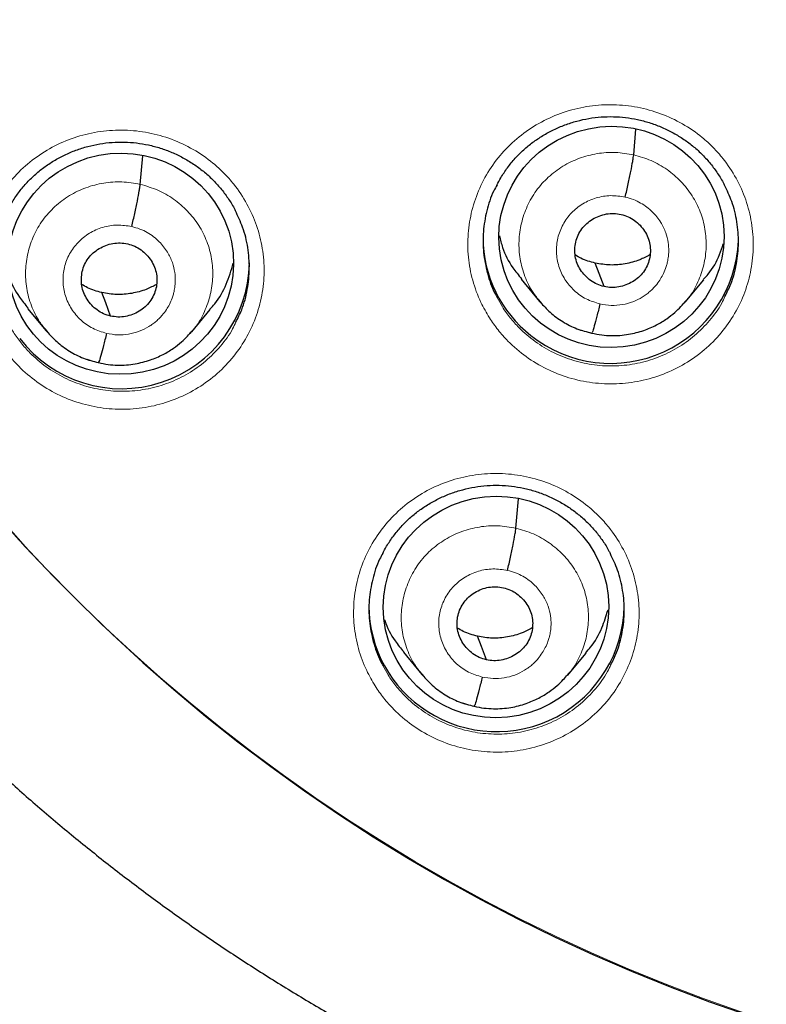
# Model space of a CAD drawing. Header units: millimetres. Extents: x 8 to 2385, y 12 to 2606.
# Tile 112 of 156: x 1042 to 1052, y 1840 to 1854. Entities that reach past the tile are written whole.
import ezdxf

# ---------------------------------------------------------------- set-up
doc = ezdxf.new("R2010")
doc.units = ezdxf.units.MM

msp = doc.modelspace()

# ---------------------------------------------------------------- linework, layer by layer
at = {"color": 7, "linetype": 'Continuous', "lineweight": 30}
for p, q in [((1050.451, 1851.782), (1050.481, 1852.125)), ((1043.881, 1851.389), (1043.915, 1851.77)), ((1048.952, 1850.127), (1049.199, 1849.828)), ((1051.137, 1849.819), (1051.383, 1850.115)), ((1049.191, 1849.838), (1049.207, 1849.821)), ((1049.209, 1849.824), (1049.203, 1849.832)), ((1051.133, 1849.822), (1051.111, 1849.797)), ((1042.382, 1849.736), (1042.629, 1849.437)), ((1044.567, 1849.424), (1044.813, 1849.72)), ((1042.622, 1849.446), (1042.638, 1849.43)), ((1042.64, 1849.432), (1042.634, 1849.44)), ((1044.563, 1849.427), (1044.541, 1849.403)), ((1048.883, 1846.808), (1048.918, 1847.199)), ((1047.384, 1845.158), (1047.631, 1844.859)), ((1049.57, 1844.848), (1049.817, 1845.145)), ((1047.623, 1844.868), (1047.639, 1844.852)), ((1047.642, 1844.854), (1047.635, 1844.862)), ((1049.566, 1844.852), (1049.544, 1844.827))]:
    msp.add_line(p, q, dxfattribs=at)
at = {"color": 252, "linetype": 'Continuous', "lineweight": 0}
for p, q in [((1049.231, 1849.797), (1049.209, 1849.824)), ((1042.661, 1849.405), (1042.64, 1849.432)), ((1049.889, 1849.404), (1049.743, 1849.452)), ((1043.319, 1849.011), (1043.174, 1849.059)), ((1047.663, 1844.827), (1047.642, 1844.854)), ((1048.322, 1844.433), (1048.175, 1844.482))]:
    msp.add_line(p, q, dxfattribs=at)
at = {"color": 7, "linetype": 'Continuous', "lineweight": 30, "flags": 128}
for points in [[(1050.056, 1850.027), (1049.991, 1850.202), (1049.939, 1850.34)], [(1043.487, 1849.634), (1043.421, 1849.81), (1043.369, 1849.948)], [(1048.489, 1845.056), (1048.423, 1845.232), (1048.372, 1845.37)]]:
    msp.add_lwpolyline(points, dxfattribs=at)
at = {"color": 7, "linetype": 'Continuous', "lineweight": 30}
for centre, radius, start, end in [((1059.33, 1862.229), 23.103, 180.848, 359.152), ((1050.103, 1850.682), 1.658, 180.1373, 231.9822), ((1050.144, 1850.706), 1.702, 231.4065, 357.7335), ((1043.631, 1850.371), 1.704, 217.3396, 359.0257), ((1048.587, 1845.777), 1.661, 180.1749, 237.7206), ((1048.626, 1845.798), 1.7, 236.9952, 359.1183)]:
    msp.add_arc(centre, radius, start, end, dxfattribs=at)
at = {"color": 252, "linetype": 'Continuous', "lineweight": 0}
msp.add_arc((1059.329, 1862.269), 23.129, 185.2412, 354.9605, dxfattribs=at)
at = {"color": 7, "linetype": 'Continuous', "lineweight": 30}
for centre, major_axis, ratio in [((1050.155, 1850.689), (1.492, 0.158), 0.982063), ((1043.621, 1850.332), (1.496, 0.141), 0.98023), ((1048.617, 1845.759), (1.493, 0.155), 0.982819)]:
    msp.add_ellipse(centre, major_axis=major_axis, ratio=ratio, dxfattribs=at)
for points, knots in [([(1034.22, 1857.761), (1034.248, 1857.598), (1034.312, 1857.23), (1034.429, 1856.66), (1034.569, 1856.052), (1034.725, 1855.448), (1034.896, 1854.847), (1035.082, 1854.251), (1035.283, 1853.66), (1035.5, 1853.073), (1035.731, 1852.492), (1035.976, 1851.917), (1036.236, 1851.349), (1036.511, 1850.786), (1036.8, 1850.231), (1037.102, 1849.683), (1037.419, 1849.142), (1037.749, 1848.61), (1038.093, 1848.085), (1038.449, 1847.57), (1038.819, 1847.063), (1039.202, 1846.565), (1039.597, 1846.077), (1040.004, 1845.599), (1040.423, 1845.13), (1040.854, 1844.673), (1041.297, 1844.225), (1041.75, 1843.789), (1042.215, 1843.364), (1042.69, 1842.951), (1043.176, 1842.549), (1043.672, 1842.16), (1044.177, 1841.782), (1044.692, 1841.417), (1045.216, 1841.065), (1045.749, 1840.726), (1046.29, 1840.4), (1046.839, 1840.087), (1047.396, 1839.788), (1047.961, 1839.503), (1048.532, 1839.231), (1049.111, 1838.974), (1049.685, 1838.734), (1050.07, 1838.587), (1050.257, 1838.516)], [0, 0, 0, 0, 0.019059, 0.043002, 0.066946, 0.09089, 0.114834, 0.138778, 0.162723, 0.186668, 0.210614, 0.23456, 0.258507, 0.282454, 0.306402, 0.330351, 0.3543, 0.37825, 0.4022, 0.426151, 0.450103, 0.474056, 0.498009, 0.521963, 0.545918, 0.569873, 0.593829, 0.617786, 0.641744, 0.665702, 0.689661, 0.713621, 0.737582, 0.761543, 0.785505, 0.809467, 0.833431, 0.857394, 0.881359, 0.905324, 0.92929, 0.953256, 0.977222, 1, 1, 1, 1]), ([(1048.63, 1851.379), (1048.646, 1851.412), (1048.688, 1851.492), (1048.769, 1851.612), (1048.871, 1851.737), (1048.984, 1851.85), (1049.107, 1851.951), (1049.241, 1852.041), (1049.384, 1852.119), (1049.535, 1852.183), (1049.692, 1852.234), (1049.854, 1852.269), (1050.017, 1852.289), (1050.18, 1852.293), (1050.342, 1852.281), (1050.502, 1852.255), (1050.66, 1852.213), (1050.813, 1852.157), (1050.962, 1852.086), (1051.103, 1852.002), (1051.234, 1851.906), (1051.355, 1851.798), (1051.464, 1851.68), (1051.559, 1851.551), (1051.625, 1851.449), (1051.655, 1851.387), (1051.661, 1851.374)], [0, 0, 0, 0, 0.029663, 0.073928, 0.117702, 0.160811, 0.203546, 0.246716, 0.290392, 0.334414, 0.378592, 0.422676, 0.466477, 0.509884, 0.552778, 0.595789, 0.639195, 0.682909, 0.726811, 0.770741, 0.814529, 0.858072, 0.901243, 0.9443, 0.987791, 1, 1, 1, 1]), ([(1042.118, 1851.044), (1042.135, 1851.077), (1042.176, 1851.157), (1042.258, 1851.277), (1042.359, 1851.402), (1042.473, 1851.515), (1042.596, 1851.616), (1042.73, 1851.705), (1042.873, 1851.782), (1043.024, 1851.846), (1043.181, 1851.896), (1043.343, 1851.931), (1043.506, 1851.951), (1043.669, 1851.955), (1043.831, 1851.943), (1043.991, 1851.916), (1044.149, 1851.874), (1044.303, 1851.817), (1044.451, 1851.746), (1044.592, 1851.662), (1044.723, 1851.565), (1044.844, 1851.456), (1044.953, 1851.338), (1045.048, 1851.209), (1045.114, 1851.107), (1045.143, 1851.046), (1045.149, 1851.033)], [0, 0, 0, 0, 0.029865, 0.074145, 0.117937, 0.161067, 0.203821, 0.247012, 0.290707, 0.334748, 0.378943, 0.423044, 0.466863, 0.510288, 0.553196, 0.596215, 0.639626, 0.683342, 0.727243, 0.771168, 0.81495, 0.858485, 0.901647, 0.944688, 0.988163, 1, 1, 1, 1]), ([(1050.338, 1851.22), (1050.345, 1851.249), (1050.358, 1851.307), (1050.384, 1851.425), (1050.414, 1851.565), (1050.436, 1851.68), (1050.447, 1851.749), (1050.449, 1851.771), (1050.451, 1851.782)], [0, 0, 0, 0, 0.12602, 0.251112, 0.500425, 0.74952, 0.874345, 1, 1, 1, 1]), ([(1043.768, 1850.827), (1043.775, 1850.856), (1043.789, 1850.914), (1043.815, 1851.032), (1043.844, 1851.172), (1043.866, 1851.287), (1043.877, 1851.356), (1043.88, 1851.378), (1043.881, 1851.389)], [0, 0, 0, 0, 0.126205, 0.25135, 0.500509, 0.749412, 0.874238, 1, 1, 1, 1]), ([(1048.632, 1851.382), (1048.617, 1851.355), (1048.554, 1851.247), (1048.489, 1851.037), (1048.442, 1850.761), (1048.445, 1850.479), (1048.498, 1850.203), (1048.566, 1850.003), (1048.623, 1849.902), (1048.634, 1849.883)], [0, 0, 0, 0, 0.058913, 0.238764, 0.418567, 0.59837, 0.778134, 0.957898, 1, 1, 1, 1]), ([(1051.666, 1849.896), (1051.693, 1849.95), (1051.764, 1850.088), (1051.825, 1850.33), (1051.854, 1850.609), (1051.831, 1850.89), (1051.77, 1851.15), (1051.694, 1851.306), (1051.659, 1851.376)], [0, 0, 0, 0, 0.118486, 0.300694, 0.482902, 0.665077, 0.847251, 1, 1, 1, 1]), ([(1045.154, 1849.554), (1045.181, 1849.608), (1045.252, 1849.746), (1045.313, 1849.987), (1045.342, 1850.267), (1045.32, 1850.547), (1045.258, 1850.808), (1045.182, 1850.964), (1045.148, 1851.036)], [0, 0, 0, 0, 0.118255, 0.300263, 0.482271, 0.664237, 0.846202, 1, 1, 1, 1]), ([(1050.056, 1850.027), (1050.024, 1850.036), (1049.961, 1850.054), (1049.876, 1850.106), (1049.802, 1850.171), (1049.741, 1850.248), (1049.697, 1850.335), (1049.67, 1850.428), (1049.663, 1850.525), (1049.676, 1850.621), (1049.708, 1850.713), (1049.757, 1850.797), (1049.823, 1850.869), (1049.902, 1850.927), (1049.991, 1850.97), (1050.086, 1850.997), (1050.186, 1851.006), (1050.251, 1850.995), (1050.283, 1850.989)], [0, 0, 0, 0, 0.062616, 0.125096, 0.187755, 0.25049, 0.313056, 0.375345, 0.437603, 0.499996, 0.562391, 0.624651, 0.686943, 0.749509, 0.812244, 0.874903, 0.937383, 1, 1, 1, 1]), ([(1050.283, 1850.989), (1050.315, 1850.98), (1050.379, 1850.962), (1050.464, 1850.91), (1050.538, 1850.845), (1050.598, 1850.768), (1050.643, 1850.681), (1050.67, 1850.588), (1050.676, 1850.491), (1050.663, 1850.395), (1050.632, 1850.303), (1050.583, 1850.219), (1050.517, 1850.147), (1050.438, 1850.089), (1050.349, 1850.046), (1050.253, 1850.019), (1050.154, 1850.01), (1050.089, 1850.021), (1050.056, 1850.027)], [0, 0, 0, 0, 0.0626161, 0.125096, 0.1877554, 0.2504899, 0.3130555, 0.3753449, 0.4376024, 0.4999958, 0.5623905, 0.6246509, 0.6869428, 0.7495093, 0.8122438, 0.8749028, 0.9373829, 1, 1, 1, 1]), ([(1043.487, 1849.634), (1043.455, 1849.643), (1043.391, 1849.662), (1043.306, 1849.713), (1043.232, 1849.778), (1043.172, 1849.856), (1043.127, 1849.943), (1043.1, 1850.036), (1043.094, 1850.133), (1043.107, 1850.229), (1043.138, 1850.321), (1043.187, 1850.405), (1043.253, 1850.477), (1043.332, 1850.535), (1043.421, 1850.578), (1043.517, 1850.604), (1043.616, 1850.613), (1043.681, 1850.602), (1043.714, 1850.596)], [0, 0, 0, 0, 0.062616, 0.125096, 0.187757, 0.250492, 0.313056, 0.375344, 0.437599, 0.499992, 0.562387, 0.624649, 0.686941, 0.749507, 0.812242, 0.874901, 0.937382, 1, 1, 1, 1]), ([(1043.714, 1850.596), (1043.745, 1850.587), (1043.809, 1850.569), (1043.894, 1850.517), (1043.968, 1850.452), (1044.028, 1850.374), (1044.073, 1850.288), (1044.1, 1850.194), (1044.107, 1850.097), (1044.094, 1850.001), (1044.062, 1849.91), (1044.013, 1849.826), (1043.947, 1849.754), (1043.868, 1849.696), (1043.779, 1849.652), (1043.684, 1849.626), (1043.584, 1849.617), (1043.519, 1849.629), (1043.487, 1849.634)], [0, 0, 0, 0, 0.0626157, 0.1250963, 0.1877565, 0.2504914, 0.3130561, 0.3753436, 0.4375991, 0.4999916, 0.5623867, 0.6246482, 0.6869406, 0.7495072, 0.8122417, 0.8749012, 0.9373823, 1, 1, 1, 1]), ([(1048.663, 1850.703), (1048.676, 1850.651), (1048.712, 1850.501), (1048.812, 1850.305), (1048.917, 1850.18), (1048.957, 1850.132)], [0, 0, 0, 0, 0.249189, 0.713738, 1, 1, 1, 1]), ([(1051.378, 1850.12), (1051.4, 1850.144), (1051.491, 1850.242), (1051.583, 1850.406), (1051.628, 1850.549), (1051.643, 1850.597)], [0, 0, 0, 0, 0.178657, 0.72483, 1, 1, 1, 1]), ([(1044.808, 1849.725), (1044.831, 1849.749), (1044.922, 1849.847), (1045.034, 1850.054), (1045.092, 1850.244), (1045.12, 1850.338)], [0, 0, 0, 0, 0.141395, 0.573845, 1, 1, 1, 1]), ([(1049.939, 1850.34), (1049.874, 1850.357), (1049.779, 1850.382), (1049.697, 1850.433), (1049.672, 1850.449)], [0, 0, 0, 0, 0.690889, 1, 1, 1, 1]), ([(1050.668, 1850.45), (1050.623, 1850.427), (1050.519, 1850.372), (1050.339, 1850.326), (1050.137, 1850.306), (1050.005, 1850.329), (1049.939, 1850.34)], [0, 0, 0, 0, 0.202384, 0.468569, 0.733993, 1, 1, 1, 1]), ([(1014.173, 1850.112), (1014.198, 1850.023), (1014.297, 1849.662), (1014.486, 1849.032), (1014.741, 1848.224), (1015.012, 1847.42), (1015.298, 1846.621), (1015.598, 1845.828), (1015.914, 1845.04), (1016.244, 1844.258), (1016.589, 1843.482), (1016.948, 1842.713), (1017.322, 1841.95), (1017.709, 1841.194), (1018.111, 1840.445), (1018.527, 1839.703), (1018.956, 1838.969), (1019.4, 1838.243), (1019.856, 1837.525), (1020.326, 1836.815), (1020.809, 1836.114), (1021.306, 1835.422), (1021.815, 1834.738), (1022.336, 1834.064), (1022.871, 1833.4), (1023.417, 1832.745), (1023.976, 1832.1), (1024.547, 1831.466), (1025.129, 1830.841), (1025.723, 1830.228), (1026.328, 1829.625), (1026.945, 1829.033), (1027.572, 1828.453), (1028.211, 1827.883), (1028.86, 1827.326), (1029.519, 1826.78), (1030.188, 1826.246), (1030.867, 1825.724), (1031.555, 1825.215), (1032.254, 1824.718), (1032.961, 1824.234), (1033.677, 1823.762), (1034.402, 1823.304), (1035.135, 1822.858), (1035.877, 1822.426), (1036.626, 1822.008), (1037.383, 1821.603), (1038.148, 1821.211), (1038.92, 1820.834), (1039.698, 1820.47), (1040.484, 1820.121), (1041.276, 1819.786), (1042.074, 1819.465), (1042.877, 1819.158), (1043.687, 1818.866), (1044.501, 1818.589), (1045.256, 1818.346), (1045.74, 1818.202), (1045.95, 1818.14)], [0, 0, 0, 0, 0.005926, 0.024077, 0.042228, 0.060378, 0.078529, 0.09668, 0.114831, 0.132982, 0.151133, 0.169284, 0.187435, 0.205587, 0.223738, 0.241889, 0.260041, 0.278193, 0.296344, 0.314496, 0.332648, 0.3508, 0.368952, 0.387104, 0.405257, 0.423409, 0.441562, 0.459714, 0.477867, 0.49602, 0.514172, 0.532325, 0.550478, 0.568632, 0.586785, 0.604938, 0.623092, 0.641245, 0.659399, 0.677552, 0.695706, 0.71386, 0.732014, 0.750168, 0.768322, 0.786477, 0.804631, 0.822785, 0.84094, 0.859094, 0.877249, 0.895404, 0.913558, 0.931713, 0.949868, 0.968023, 0.986178, 1, 1, 1, 1]), ([(1042.126, 1850.194), (1042.129, 1850.182), (1042.158, 1850.073), (1042.244, 1849.915), (1042.348, 1849.789), (1042.388, 1849.741)], [0, 0, 0, 0, 0.072851, 0.646284, 1, 1, 1, 1]), ([(1043.369, 1849.948), (1043.304, 1849.965), (1043.209, 1849.99), (1043.127, 1850.041), (1043.102, 1850.057)], [0, 0, 0, 0, 0.690886, 1, 1, 1, 1]), ([(1044.098, 1850.057), (1044.053, 1850.033), (1043.949, 1849.978), (1043.769, 1849.932), (1043.568, 1849.913), (1043.436, 1849.936), (1043.369, 1849.948)], [0, 0, 0, 0, 0.2024284, 0.4685975, 0.7340085, 1, 1, 1, 1]), ([(1049.207, 1849.821), (1049.249, 1849.774), (1049.338, 1849.675), (1049.504, 1849.556), (1049.691, 1849.458), (1049.827, 1849.424), (1049.894, 1849.407)], [0, 0, 0, 0, 0.230645, 0.488075, 0.744298, 1, 1, 1, 1]), ([(1049.894, 1849.407), (1049.938, 1849.398), (1050.022, 1849.38), (1050.186, 1849.369), (1050.376, 1849.384), (1050.579, 1849.436), (1050.749, 1849.509), (1050.887, 1849.592), (1050.995, 1849.677), (1051.076, 1849.755), (1051.12, 1849.807), (1051.139, 1849.829)], [0, 0, 0, 0, 0.0958, 0.186832, 0.355246, 0.506159, 0.639562, 0.755474, 0.854044, 0.935482, 1, 1, 1, 1]), ([(1051.809, 1816.804), (1051.882, 1816.792), (1052.238, 1816.732), (1052.88, 1816.639), (1053.735, 1816.527), (1054.591, 1816.431), (1055.45, 1816.351), (1056.309, 1816.286), (1057.17, 1816.236), (1058.032, 1816.202), (1058.894, 1816.184), (1059.756, 1816.181), (1060.618, 1816.193), (1061.48, 1816.221), (1062.341, 1816.265), (1063.202, 1816.324), (1064.06, 1816.399), (1064.918, 1816.489), (1065.773, 1816.595), (1066.627, 1816.716), (1067.478, 1816.852), (1068.326, 1817.003), (1069.172, 1817.17), (1070.014, 1817.352), (1070.852, 1817.55), (1071.687, 1817.762), (1072.518, 1817.989), (1073.344, 1818.231), (1074.165, 1818.488), (1074.982, 1818.76), (1075.793, 1819.047), (1076.599, 1819.348), (1077.4, 1819.663), (1078.194, 1819.993), (1078.982, 1820.337), (1079.763, 1820.695), (1080.537, 1821.068), (1081.305, 1821.454), (1082.065, 1821.854), (1082.817, 1822.267), (1083.562, 1822.694), (1084.298, 1823.135), (1085.026, 1823.588), (1085.746, 1824.055), (1086.456, 1824.534), (1087.158, 1825.026), (1087.85, 1825.531), (1088.533, 1826.048), (1089.206, 1826.578), (1089.869, 1827.119), (1090.521, 1827.672), (1091.164, 1828.237), (1091.795, 1828.813), (1092.416, 1829.401), (1093.025, 1830), (1093.624, 1830.609), (1094.211, 1831.23), (1094.786, 1831.86), (1095.349, 1832.501), (1095.9, 1833.152), (1096.439, 1833.813), (1096.966, 1834.484), (1097.479, 1835.163), (1097.98, 1835.852), (1098.469, 1836.55), (1098.944, 1837.257), (1099.405, 1837.972), (1099.853, 1838.695), (1100.288, 1839.426), (1100.709, 1840.165), (1101.116, 1840.911), (1101.509, 1841.665), (1101.888, 1842.425), (1102.253, 1843.192), (1102.603, 1843.966), (1102.939, 1844.746), (1103.26, 1845.531), (1103.566, 1846.323), (1103.857, 1847.119), (1104.134, 1847.921), (1104.395, 1848.728), (1104.591, 1849.366), (1104.695, 1849.736), (1104.723, 1849.835)], [0, 0, 0, 0, 0.003229, 0.015789, 0.02835, 0.040911, 0.053472, 0.066033, 0.078594, 0.091155, 0.103716, 0.116277, 0.128838, 0.141399, 0.15396, 0.166521, 0.179082, 0.191643, 0.204204, 0.216765, 0.229326, 0.241887, 0.254448, 0.267009, 0.27957, 0.292131, 0.304692, 0.317252, 0.329813, 0.342374, 0.354935, 0.367495, 0.380056, 0.392617, 0.405177, 0.417738, 0.430298, 0.442859, 0.455419, 0.467979, 0.48054, 0.4931, 0.50566, 0.51822, 0.53078, 0.54334, 0.5559, 0.56846, 0.58102, 0.593579, 0.606139, 0.618699, 0.631258, 0.643818, 0.656377, 0.668936, 0.681496, 0.694055, 0.706614, 0.719173, 0.731732, 0.744291, 0.75685, 0.769409, 0.781968, 0.794526, 0.807085, 0.819643, 0.832202, 0.84476, 0.857319, 0.869877, 0.882435, 0.894993, 0.907552, 0.92011, 0.932668, 0.945226, 0.957784, 0.970341, 0.982899, 0.995457, 1, 1, 1, 1]), ([(1050.002, 1849.796), (1049.988, 1849.74), (1049.96, 1849.625), (1049.925, 1849.496), (1049.902, 1849.421), (1049.897, 1849.416), (1049.896, 1849.414)], [0, 0, 0, 0, 0.2901367, 0.582416, 0.8745814, 1, 1, 1, 1]), ([(1042.638, 1849.43), (1042.68, 1849.383), (1042.769, 1849.283), (1042.935, 1849.164), (1043.122, 1849.066), (1043.257, 1849.032), (1043.325, 1849.015)], [0, 0, 0, 0, 0.230647, 0.488062, 0.744288, 1, 1, 1, 1]), ([(1043.325, 1849.014), (1043.368, 1849.005), (1043.452, 1848.987), (1043.616, 1848.976), (1043.806, 1848.991), (1044.01, 1849.043), (1044.18, 1849.116), (1044.318, 1849.198), (1044.425, 1849.283), (1044.507, 1849.361), (1044.55, 1849.412), (1044.57, 1849.435)], [0, 0, 0, 0, 0.0958094, 0.1868491, 0.355271, 0.5061845, 0.6395846, 0.7554899, 0.8540543, 0.9354875, 1, 1, 1, 1]), ([(1043.432, 1849.404), (1043.418, 1849.347), (1043.391, 1849.233), (1043.356, 1849.104), (1043.333, 1849.029), (1043.328, 1849.024), (1043.326, 1849.022)], [0, 0, 0, 0, 0.289898, 0.582367, 0.874769, 1, 1, 1, 1]), ([(1047.109, 1846.47), (1047.126, 1846.503), (1047.168, 1846.584), (1047.25, 1846.704), (1047.352, 1846.829), (1047.465, 1846.942), (1047.588, 1847.043), (1047.722, 1847.132), (1047.865, 1847.209), (1048.016, 1847.274), (1048.174, 1847.324), (1048.335, 1847.359), (1048.498, 1847.379), (1048.661, 1847.383), (1048.823, 1847.371), (1048.983, 1847.344), (1049.141, 1847.303), (1049.295, 1847.246), (1049.443, 1847.176), (1049.584, 1847.091), (1049.715, 1846.995), (1049.836, 1846.887), (1049.945, 1846.769), (1050.04, 1846.641), (1050.106, 1846.538), (1050.135, 1846.477), (1050.142, 1846.463)], [0, 0, 0, 0, 0.0303804, 0.0746268, 0.1183821, 0.1614727, 0.204185, 0.2473297, 0.2909777, 0.3349696, 0.3791141, 0.4231616, 0.4669244, 0.5102909, 0.5531429, 0.5961088, 0.6394695, 0.6831396, 0.726997, 0.770882, 0.814626, 0.8581256, 0.9012537, 0.9442689, 0.9877209, 1, 1, 1, 1]), ([(1048.771, 1846.247), (1048.777, 1846.276), (1048.791, 1846.334), (1048.817, 1846.452), (1048.847, 1846.592), (1048.868, 1846.707), (1048.88, 1846.776), (1048.882, 1846.797), (1048.883, 1846.808)], [0, 0, 0, 0, 0.12624, 0.251405, 0.500566, 0.749428, 0.874234, 1, 1, 1, 1]), ([(1047.111, 1846.473), (1047.096, 1846.447), (1047.035, 1846.34), (1046.97, 1846.131), (1046.922, 1845.855), (1046.925, 1845.574), (1046.978, 1845.298), (1047.045, 1845.098), (1047.103, 1844.997), (1047.113, 1844.978)], [0, 0, 0, 0, 0.0574511, 0.2375571, 0.4175801, 0.5976027, 0.7775472, 0.9574912, 1, 1, 1, 1]), ([(1050.146, 1844.99), (1050.174, 1845.043), (1050.244, 1845.18), (1050.305, 1845.421), (1050.334, 1845.7), (1050.311, 1845.98), (1050.25, 1846.24), (1050.175, 1846.395), (1050.14, 1846.466)], [0, 0, 0, 0, 0.1170566, 0.2995506, 0.4820444, 0.6644744, 0.846904, 1, 1, 1, 1]), ([(1048.489, 1845.056), (1048.457, 1845.065), (1048.394, 1845.083), (1048.309, 1845.134), (1048.235, 1845.199), (1048.174, 1845.277), (1048.129, 1845.363), (1048.103, 1845.457), (1048.096, 1845.553), (1048.109, 1845.649), (1048.14, 1845.741), (1048.19, 1845.824), (1048.256, 1845.896), (1048.335, 1845.955), (1048.424, 1845.998), (1048.519, 1846.024), (1048.618, 1846.033), (1048.684, 1846.022), (1048.716, 1846.016)], [0, 0, 0, 0, 0.062616, 0.125094, 0.187753, 0.250487, 0.313053, 0.375343, 0.437601, 0.499995, 0.56239, 0.624652, 0.686945, 0.749513, 0.812247, 0.874904, 0.937383, 1, 1, 1, 1]), ([(1048.716, 1846.016), (1048.748, 1846.007), (1048.811, 1845.989), (1048.896, 1845.938), (1048.97, 1845.873), (1049.031, 1845.796), (1049.076, 1845.709), (1049.103, 1845.616), (1049.109, 1845.519), (1049.096, 1845.423), (1049.065, 1845.332), (1049.016, 1845.248), (1048.95, 1845.176), (1048.87, 1845.117), (1048.782, 1845.074), (1048.686, 1845.048), (1048.587, 1845.039), (1048.522, 1845.05), (1048.489, 1845.056)], [0, 0, 0, 0, 0.062616, 0.125094, 0.187752, 0.250487, 0.313053, 0.375343, 0.437601, 0.499994, 0.56239, 0.624651, 0.686945, 0.749512, 0.812246, 0.874904, 0.937383, 1, 1, 1, 1]), ([(1049.812, 1845.15), (1049.834, 1845.174), (1049.924, 1845.271), (1050.03, 1845.465), (1050.084, 1845.641), (1050.109, 1845.721)], [0, 0, 0, 0, 0.148902, 0.610915, 1, 1, 1, 1]), ([(1047.135, 1845.589), (1047.136, 1845.585), (1047.163, 1845.484), (1047.246, 1845.335), (1047.35, 1845.21), (1047.389, 1845.163)], [0, 0, 0, 0, 0.024909, 0.630046, 1, 1, 1, 1]), ([(1048.372, 1845.37), (1048.306, 1845.387), (1048.212, 1845.411), (1048.13, 1845.463), (1048.104, 1845.478)], [0, 0, 0, 0, 0.690742, 1, 1, 1, 1]), ([(1049.101, 1845.479), (1049.056, 1845.456), (1048.952, 1845.401), (1048.772, 1845.355), (1048.57, 1845.335), (1048.438, 1845.358), (1048.372, 1845.37)], [0, 0, 0, 0, 0.2025434, 0.4686732, 0.7340429, 1, 1, 1, 1]), ([(1047.639, 1844.852), (1047.681, 1844.805), (1047.77, 1844.705), (1047.936, 1844.586), (1048.124, 1844.488), (1048.259, 1844.454), (1048.327, 1844.437)], [0, 0, 0, 0, 0.230549, 0.487978, 0.744231, 1, 1, 1, 1]), ([(1048.327, 1844.436), (1048.37, 1844.427), (1048.455, 1844.41), (1048.619, 1844.399), (1048.809, 1844.413), (1049.012, 1844.466), (1049.183, 1844.539), (1049.32, 1844.622), (1049.428, 1844.707), (1049.51, 1844.785), (1049.553, 1844.836), (1049.573, 1844.859)], [0, 0, 0, 0, 0.095751, 0.186741, 0.355093, 0.505972, 0.639368, 0.755295, 0.853904, 0.935402, 1, 1, 1, 1]), ([(1048.435, 1844.825), (1048.421, 1844.769), (1048.393, 1844.655), (1048.358, 1844.526), (1048.335, 1844.451), (1048.33, 1844.446), (1048.329, 1844.444)], [0, 0, 0, 0, 0.289826, 0.582271, 0.874672, 1, 1, 1, 1])]:
    msp.add_open_spline(points, degree=3, knots=knots, dxfattribs=at)
at = {"color": 252, "linetype": 'Continuous', "lineweight": 0}
for points, knots in [([(1048.53, 1849.611), (1048.491, 1849.679), (1048.398, 1849.837), (1048.3, 1850.109), (1048.241, 1850.419), (1048.239, 1850.733), (1048.289, 1851.044), (1048.393, 1851.342), (1048.545, 1851.619), (1048.744, 1851.865), (1048.982, 1852.077), (1049.253, 1852.245), (1049.549, 1852.368), (1049.863, 1852.439), (1050.184, 1852.458), (1050.504, 1852.424), (1050.813, 1852.338), (1051.104, 1852.202), (1051.335, 1852.043), (1051.51, 1851.883), (1051.669, 1851.705), (1051.822, 1851.474), (1051.951, 1851.186), (1052.028, 1850.88), (1052.052, 1850.566), (1052.021, 1850.253), (1051.938, 1849.949), (1051.803, 1849.664), (1051.622, 1849.404), (1051.397, 1849.179), (1051.138, 1848.993), (1050.85, 1848.854), (1050.542, 1848.762), (1050.223, 1848.724), (1049.901, 1848.738), (1049.587, 1848.805), (1049.288, 1848.922), (1049.014, 1849.087), (1048.801, 1849.269), (1048.642, 1849.447), (1048.567, 1849.556), (1048.53, 1849.611)], [0, 0, 0, 0, 0.020002, 0.046838, 0.073675, 0.100517, 0.127359, 0.154208, 0.181056, 0.20791, 0.234764, 0.26162, 0.288475, 0.315327, 0.34218, 0.369026, 0.395872, 0.422712, 0.449552, 0.466306, 0.48306, 0.5099, 0.53674, 0.56358, 0.590419, 0.617263, 0.644107, 0.670958, 0.697809, 0.724663, 0.751518, 0.778373, 0.805228, 0.832079, 0.85893, 0.885774, 0.912618, 0.939456, 0.966294, 0.983147, 1, 1, 1, 1]), ([(1042.017, 1849.275), (1041.977, 1849.344), (1041.884, 1849.503), (1041.786, 1849.776), (1041.728, 1850.085), (1041.725, 1850.4), (1041.775, 1850.711), (1041.879, 1851.008), (1042.032, 1851.284), (1042.231, 1851.53), (1042.469, 1851.741), (1042.74, 1851.909), (1043.036, 1852.031), (1043.35, 1852.101), (1043.671, 1852.12), (1043.991, 1852.084), (1044.301, 1851.998), (1044.591, 1851.861), (1044.822, 1851.702), (1044.998, 1851.541), (1045.156, 1851.363), (1045.309, 1851.131), (1045.438, 1850.842), (1045.515, 1850.537), (1045.539, 1850.223), (1045.508, 1849.91), (1045.424, 1849.606), (1045.289, 1849.322), (1045.107, 1849.063), (1044.883, 1848.838), (1044.623, 1848.653), (1044.335, 1848.514), (1044.027, 1848.423), (1043.708, 1848.386), (1043.386, 1848.4), (1043.072, 1848.469), (1042.773, 1848.586), (1042.499, 1848.752), (1042.287, 1848.934), (1042.128, 1849.112), (1042.054, 1849.221), (1042.017, 1849.275)], [0, 0, 0, 0, 0.020165, 0.046992, 0.073819, 0.100651, 0.127483, 0.154325, 0.181168, 0.208022, 0.234876, 0.261739, 0.288601, 0.315463, 0.342326, 0.369182, 0.396037, 0.422881, 0.449725, 0.466481, 0.483238, 0.510068, 0.536897, 0.563727, 0.590556, 0.617391, 0.644226, 0.671072, 0.697919, 0.724776, 0.751633, 0.778497, 0.80536, 0.832221, 0.859082, 0.885934, 0.912787, 0.939627, 0.966467, 0.983233, 1, 1, 1, 1]), ([(1049.203, 1849.832), (1049.171, 1849.87), (1049.087, 1849.97), (1048.996, 1850.161), (1048.931, 1850.393), (1048.917, 1850.634), (1048.949, 1850.872), (1049.027, 1851.1), (1049.147, 1851.309), (1049.309, 1851.49), (1049.504, 1851.637), (1049.725, 1851.743), (1049.962, 1851.805), (1050.209, 1851.824), (1050.37, 1851.796), (1050.451, 1851.782)], [0, 0, 0, 0, 0.048892, 0.128168, 0.207376, 0.286541, 0.365812, 0.445083, 0.524251, 0.603459, 0.682734, 0.76202, 0.841333, 0.920613, 1, 1, 1, 1]), ([(1050.451, 1851.782), (1050.529, 1851.76), (1050.687, 1851.715), (1050.899, 1851.591), (1051.085, 1851.432), (1051.235, 1851.241), (1051.345, 1851.025), (1051.408, 1850.792), (1051.423, 1850.552), (1051.391, 1850.313), (1051.311, 1850.087), (1051.223, 1849.92), (1051.151, 1849.841), (1051.133, 1849.822)], [0, 0, 0, 0, 0.096978, 0.193827, 0.290717, 0.387571, 0.484414, 0.581174, 0.677882, 0.774719, 0.871556, 0.968267, 1, 1, 1, 1]), ([(1042.634, 1849.44), (1042.602, 1849.478), (1042.517, 1849.579), (1042.426, 1849.77), (1042.361, 1850.002), (1042.347, 1850.243), (1042.38, 1850.481), (1042.457, 1850.709), (1042.578, 1850.918), (1042.74, 1851.099), (1042.934, 1851.245), (1043.155, 1851.351), (1043.393, 1851.412), (1043.639, 1851.432), (1043.8, 1851.403), (1043.881, 1851.389)], [0, 0, 0, 0, 0.04892, 0.128193, 0.207398, 0.286561, 0.365829, 0.445099, 0.524264, 0.603471, 0.682744, 0.762027, 0.841338, 0.920615, 1, 1, 1, 1]), ([(1043.881, 1851.389), (1043.96, 1851.366), (1044.117, 1851.321), (1044.33, 1851.197), (1044.515, 1851.038), (1044.666, 1850.847), (1044.775, 1850.63), (1044.839, 1850.397), (1044.853, 1850.157), (1044.821, 1849.918), (1044.741, 1849.692), (1044.654, 1849.525), (1044.581, 1849.447), (1044.563, 1849.427)], [0, 0, 0, 0, 0.096977, 0.193826, 0.290715, 0.387569, 0.484411, 0.581169, 0.677875, 0.774711, 0.871549, 0.968259, 1, 1, 1, 1]), ([(1050.002, 1849.796), (1049.939, 1849.816), (1049.814, 1849.854), (1049.654, 1849.969), (1049.529, 1850.118), (1049.447, 1850.294), (1049.414, 1850.484), (1049.433, 1850.676), (1049.503, 1850.857), (1049.617, 1851.014), (1049.769, 1851.136), (1049.949, 1851.215), (1050.144, 1851.249), (1050.273, 1851.229), (1050.338, 1851.22)], [0, 0, 0, 0, 0.083335, 0.166662, 0.249996, 0.33333, 0.416666, 0.500002, 0.583334, 0.666667, 0.750003, 0.833338, 0.916665, 1, 1, 1, 1]), ([(1050.338, 1851.22), (1050.374, 1851.21), (1050.446, 1851.191), (1050.572, 1851.129), (1050.702, 1851.031), (1050.812, 1850.892), (1050.88, 1850.751), (1050.912, 1850.621), (1050.919, 1850.523), (1050.916, 1850.455), (1050.911, 1850.413), (1050.905, 1850.375), (1050.899, 1850.346), (1050.89, 1850.31), (1050.872, 1850.256), (1050.841, 1850.186), (1050.797, 1850.109), (1050.752, 1850.048), (1050.706, 1849.998), (1050.665, 1849.959), (1050.618, 1849.921), (1050.545, 1849.872), (1050.44, 1849.821), (1050.301, 1849.783), (1050.151, 1849.77), (1050.052, 1849.787), (1050.002, 1849.796)], [0, 0, 0, 0, 0.048443, 0.094458, 0.179525, 0.255603, 0.322624, 0.380605, 0.429475, 0.450515, 0.469296, 0.485821, 0.500088, 0.50893, 0.534237, 0.574001, 0.608526, 0.649393, 0.672194, 0.696557, 0.722489, 0.75001, 0.809856, 0.871455, 0.934769, 1, 1, 1, 1]), ([(1043.432, 1849.404), (1043.37, 1849.423), (1043.245, 1849.462), (1043.085, 1849.577), (1042.959, 1849.726), (1042.877, 1849.902), (1042.845, 1850.093), (1042.864, 1850.285), (1042.933, 1850.465), (1043.048, 1850.622), (1043.2, 1850.744), (1043.379, 1850.823), (1043.574, 1850.856), (1043.704, 1850.837), (1043.768, 1850.827)], [0, 0, 0, 0, 0.083333, 0.166663, 0.249998, 0.333333, 0.416664, 0.499995, 0.583329, 0.66666, 0.749994, 0.833328, 0.916663, 1, 1, 1, 1]), ([(1043.768, 1850.827), (1043.805, 1850.817), (1043.877, 1850.798), (1044.004, 1850.735), (1044.134, 1850.635), (1044.244, 1850.495), (1044.311, 1850.354), (1044.343, 1850.224), (1044.349, 1850.127), (1044.346, 1850.059), (1044.341, 1850.017), (1044.335, 1849.98), (1044.329, 1849.951), (1044.32, 1849.916), (1044.303, 1849.863), (1044.272, 1849.793), (1044.228, 1849.716), (1044.183, 1849.655), (1044.137, 1849.605), (1044.096, 1849.566), (1044.049, 1849.528), (1043.975, 1849.478), (1043.868, 1849.427), (1043.727, 1849.39), (1043.579, 1849.377), (1043.481, 1849.395), (1043.432, 1849.404)], [0, 0, 0, 0, 0.048787, 0.095101, 0.180628, 0.256981, 0.324094, 0.381983, 0.430575, 0.451408, 0.469936, 0.486162, 0.500082, 0.508653, 0.533698, 0.573373, 0.607937, 0.648921, 0.671809, 0.696279, 0.722337, 0.750003, 0.81134, 0.873438, 0.936258, 1, 1, 1, 1]), ([(1048.634, 1849.883), (1048.656, 1849.84), (1048.705, 1849.745), (1048.804, 1849.611), (1048.945, 1849.451), (1049.136, 1849.289), (1049.381, 1849.141), (1049.648, 1849.036), (1049.93, 1848.976), (1050.217, 1848.963), (1050.502, 1848.997), (1050.778, 1849.079), (1050.95, 1849.162), (1051.113, 1849.259), (1051.268, 1849.37), (1051.466, 1849.572), (1051.6, 1849.75), (1051.652, 1849.866), (1051.666, 1849.896)], [0, 0, 0, 0, 0.038949, 0.086805, 0.13466, 0.210866, 0.287072, 0.363277, 0.439483, 0.515688, 0.591893, 0.66812, 0.744346, 0.744549, 0.82081, 0.897072, 0.973321, 1, 1, 1, 1]), ([(1042.122, 1849.548), (1042.144, 1849.505), (1042.194, 1849.41), (1042.292, 1849.276), (1042.433, 1849.116), (1042.623, 1848.954), (1042.868, 1848.805), (1043.135, 1848.7), (1043.416, 1848.638), (1043.704, 1848.625), (1043.895, 1848.648), (1044.082, 1848.686), (1044.266, 1848.739), (1044.523, 1848.864), (1044.756, 1849.029), (1044.954, 1849.23), (1045.088, 1849.409), (1045.14, 1849.524), (1045.154, 1849.554)], [0, 0, 0, 0, 0.038971, 0.086592, 0.134213, 0.210439, 0.286665, 0.36289, 0.439115, 0.515345, 0.591575, 0.591816, 0.668122, 0.744428, 0.820719, 0.897009, 0.973266, 1, 1, 1, 1]), ([(1047.008, 1844.707), (1046.969, 1844.774), (1046.877, 1844.932), (1046.779, 1845.203), (1046.721, 1845.512), (1046.718, 1845.826), (1046.769, 1846.137), (1046.873, 1846.434), (1047.026, 1846.71), (1047.225, 1846.956), (1047.462, 1847.167), (1047.734, 1847.335), (1048.03, 1847.457), (1048.344, 1847.527), (1048.665, 1847.546), (1048.985, 1847.511), (1049.295, 1847.425), (1049.585, 1847.289), (1049.815, 1847.131), (1049.991, 1846.97), (1050.149, 1846.793), (1050.303, 1846.562), (1050.431, 1846.273), (1050.508, 1845.968), (1050.532, 1845.655), (1050.501, 1845.342), (1050.417, 1845.039), (1050.282, 1844.754), (1050.1, 1844.495), (1049.876, 1844.271), (1049.616, 1844.085), (1049.328, 1843.946), (1049.02, 1843.856), (1048.701, 1843.818), (1048.379, 1843.832), (1048.065, 1843.9), (1047.766, 1844.017), (1047.492, 1844.182), (1047.28, 1844.364), (1047.12, 1844.542), (1047.045, 1844.652), (1047.008, 1844.707)], [0, 0, 0, 0, 0.019858, 0.04669, 0.073523, 0.100365, 0.127208, 0.154063, 0.180918, 0.20778, 0.234643, 0.261505, 0.288368, 0.315223, 0.342078, 0.368921, 0.395765, 0.422597, 0.44943, 0.466171, 0.482912, 0.509751, 0.53659, 0.563428, 0.590266, 0.617113, 0.643959, 0.670817, 0.697675, 0.724538, 0.751402, 0.778263, 0.805124, 0.831975, 0.858827, 0.885667, 0.912506, 0.939336, 0.966167, 0.983083, 1, 1, 1, 1]), ([(1047.635, 1844.862), (1047.603, 1844.9), (1047.52, 1844.999), (1047.429, 1845.19), (1047.364, 1845.422), (1047.349, 1845.662), (1047.382, 1845.9), (1047.46, 1846.128), (1047.58, 1846.337), (1047.742, 1846.518), (1047.937, 1846.664), (1048.158, 1846.77), (1048.395, 1846.831), (1048.641, 1846.851), (1048.803, 1846.823), (1048.883, 1846.808)], [0, 0, 0, 0, 0.048535, 0.12784, 0.207078, 0.286273, 0.365573, 0.444875, 0.524072, 0.60331, 0.682615, 0.761931, 0.841274, 0.920583, 1, 1, 1, 1]), ([(1048.883, 1846.808), (1048.962, 1846.786), (1049.12, 1846.742), (1049.332, 1846.617), (1049.518, 1846.459), (1049.668, 1846.268), (1049.777, 1846.052), (1049.841, 1845.82), (1049.856, 1845.58), (1049.824, 1845.341), (1049.744, 1845.115), (1049.656, 1844.948), (1049.584, 1844.871), (1049.566, 1844.852)], [0, 0, 0, 0, 0.097022, 0.193913, 0.290846, 0.387744, 0.48463, 0.581433, 0.678184, 0.775063, 0.871944, 0.968698, 1, 1, 1, 1]), ([(1048.435, 1844.825), (1048.372, 1844.845), (1048.247, 1844.883), (1048.087, 1844.998), (1047.962, 1845.147), (1047.88, 1845.323), (1047.847, 1845.513), (1047.866, 1845.705), (1047.935, 1845.885), (1048.05, 1846.041), (1048.202, 1846.164), (1048.381, 1846.242), (1048.577, 1846.276), (1048.706, 1846.257), (1048.771, 1846.247)], [0, 0, 0, 0, 0.083333, 0.166663, 0.249998, 0.333334, 0.416663, 0.499996, 0.583328, 0.666659, 0.749994, 0.833329, 0.916663, 1, 1, 1, 1]), ([(1048.771, 1846.247), (1048.807, 1846.237), (1048.879, 1846.218), (1049.006, 1846.156), (1049.136, 1846.057), (1049.246, 1845.917), (1049.313, 1845.777), (1049.345, 1845.647), (1049.352, 1845.549), (1049.349, 1845.482), (1049.344, 1845.44), (1049.338, 1845.403), (1049.332, 1845.374), (1049.323, 1845.341), (1049.307, 1845.289), (1049.277, 1845.22), (1049.233, 1845.143), (1049.188, 1845.081), (1049.142, 1845.03), (1049.1, 1844.99), (1049.052, 1844.951), (1048.977, 1844.9), (1048.869, 1844.848), (1048.726, 1844.811), (1048.579, 1844.799), (1048.483, 1844.817), (1048.435, 1844.825)], [0, 0, 0, 0, 0.048672, 0.094885, 0.180256, 0.256516, 0.323599, 0.38152, 0.430207, 0.451111, 0.469726, 0.486054, 0.500092, 0.507603, 0.531625, 0.570958, 0.605673, 0.647111, 0.670339, 0.695224, 0.72177, 0.749999, 0.812673, 0.875216, 0.937593, 1, 1, 1, 1]), ([(1047.113, 1844.978), (1047.135, 1844.936), (1047.184, 1844.842), (1047.283, 1844.707), (1047.424, 1844.547), (1047.615, 1844.385), (1047.86, 1844.237), (1048.127, 1844.132), (1048.408, 1844.071), (1048.695, 1844.059), (1048.886, 1844.081), (1049.073, 1844.119), (1049.257, 1844.173), (1049.515, 1844.298), (1049.747, 1844.463), (1049.946, 1844.665), (1050.08, 1844.843), (1050.133, 1844.959), (1050.146, 1844.99)], [0, 0, 0, 0, 0.038369, 0.08638, 0.134391, 0.21053, 0.286669, 0.362808, 0.438947, 0.515084, 0.59122, 0.591444, 0.667681, 0.743919, 0.820166, 0.896413, 0.972645, 1, 1, 1, 1])]:
    msp.add_open_spline(points, degree=3, knots=knots, dxfattribs=at)

doc.saveas('drawing.dxf')
